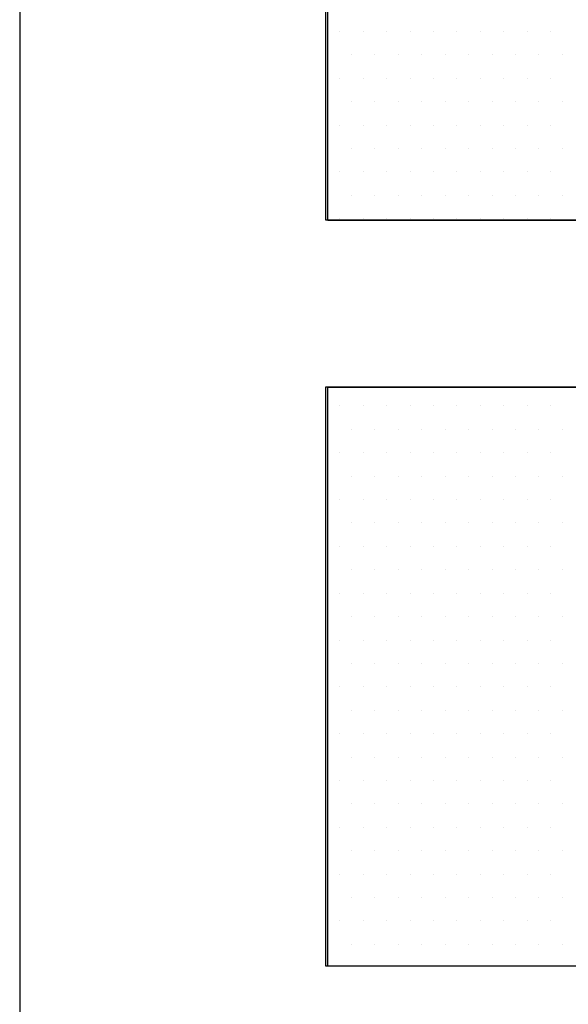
# Model space of a CAD drawing. Extents: x -71 to 52, y -13 to 68.
# Tile 28 of 81: x 33.2585 to 33.3509, y 20.2647 to 20.4307. Entities that reach past the tile are written whole.
import ezdxf

# ---------------------------------------------------------------- set-up
doc = ezdxf.new("R2010")
doc.units = 0
doc.header["$LTSCALE"] = 1.21
doc.header["$MEASUREMENT"] = 0
doc.layers.get('0').update_dxf_attribs({"linetype": 'CONTINUOUS'})
for name, color, linetype in [('DIECUT', 161, 'CONTINUOUS'), ('parker', 40, 'CONTINUOUS'), ('YELLOW', 2, 'CONTINUOUS')]:
    doc.layers.add(name, color=color, linetype=linetype)

# ---------------------------------------------------------------- blocks, each defined once
blk = doc.blocks.new('*X5')
at = {"color": 0}
for p, q in [((8.94844, 1.26562), (8.94844, 1.26562)), ((8.95781, 1.26562), (8.95781, 1.26562)), ((8.96719, 1.26562), (8.96719, 1.26562)), ((8.97656, 1.26562), (8.97656, 1.26562)), ((8.98594, 1.26562), (8.98594, 1.26562)), ((8.99531, 1.26562), (8.99531, 1.26562)), ((9.00469, 1.26562), (9.00469, 1.26562)), ((9.01406, 1.26562), (9.01406, 1.26562)), ((9.02344, 1.26562), (9.02344, 1.26562)), ((9.03281, 1.26562), (9.03281, 1.26562)), ((8.94375, 1.25625), (8.94375, 1.25625)), ((8.95312, 1.25625), (8.95312, 1.25625)), ((8.9625, 1.25625), (8.9625, 1.25625)), ((8.97188, 1.25625), (8.97188, 1.25625)), ((8.98125, 1.25625), (8.98125, 1.25625)), ((8.99063, 1.25625), (8.99063, 1.25625)), ((9, 1.25625), (9, 1.25625)), ((9.00938, 1.25625), (9.00938, 1.25625)), ((9.01875, 1.25625), (9.01875, 1.25625)), ((9.02813, 1.25625), (9.02813, 1.25625)), ((9.0375, 1.25625), (9.0375, 1.25625)), ((8.94844, 1.24687), (8.94844, 1.24687)), ((8.95781, 1.24687), (8.95781, 1.24687)), ((8.96719, 1.24687), (8.96719, 1.24687)), ((8.97656, 1.24687), (8.97656, 1.24687)), ((8.98594, 1.24687), (8.98594, 1.24687)), ((8.99531, 1.24687), (8.99531, 1.24687)), ((9.00469, 1.24687), (9.00469, 1.24687)), ((9.01406, 1.24687), (9.01406, 1.24687)), ((9.02344, 1.24687), (9.02344, 1.24687)), ((9.03281, 1.24687), (9.03281, 1.24687)), ((8.94375, 1.2375), (8.94375, 1.2375)), ((8.95312, 1.2375), (8.95312, 1.2375)), ((8.9625, 1.2375), (8.9625, 1.2375)), ((8.97188, 1.2375), (8.97188, 1.2375)), ((8.98125, 1.2375), (8.98125, 1.2375)), ((8.99063, 1.2375), (8.99063, 1.2375)), ((9, 1.2375), (9, 1.2375)), ((9.00938, 1.2375), (9.00938, 1.2375)), ((9.01875, 1.2375), (9.01875, 1.2375)), ((9.02813, 1.2375), (9.02813, 1.2375)), ((9.0375, 1.2375), (9.0375, 1.2375)), ((8.94844, 1.22812), (8.94844, 1.22812)), ((8.95781, 1.22812), (8.95781, 1.22812)), ((8.96719, 1.22812), (8.96719, 1.22812)), ((8.97656, 1.22812), (8.97656, 1.22812)), ((8.98594, 1.22812), (8.98594, 1.22812)), ((8.99531, 1.22812), (8.99531, 1.22812)), ((9.00469, 1.22812), (9.00469, 1.22812)), ((9.01406, 1.22812), (9.01406, 1.22812)), ((9.02344, 1.22812), (9.02344, 1.22812)), ((9.03281, 1.22812), (9.03281, 1.22812)), ((8.94375, 1.21875), (8.94375, 1.21875)), ((8.95312, 1.21875), (8.95312, 1.21875)), ((8.9625, 1.21875), (8.9625, 1.21875)), ((8.97188, 1.21875), (8.97188, 1.21875)), ((8.98125, 1.21875), (8.98125, 1.21875)), ((8.99063, 1.21875), (8.99063, 1.21875)), ((9, 1.21875), (9, 1.21875)), ((9.00938, 1.21875), (9.00938, 1.21875)), ((9.01875, 1.21875), (9.01875, 1.21875)), ((9.02813, 1.21875), (9.02813, 1.21875)), ((9.0375, 1.21875), (9.0375, 1.21875)), ((8.94844, 1.20937), (8.94844, 1.20937)), ((8.95781, 1.20937), (8.95781, 1.20937)), ((8.96719, 1.20937), (8.96719, 1.20937)), ((8.97656, 1.20937), (8.97656, 1.20937)), ((8.98594, 1.20937), (8.98594, 1.20937)), ((8.99531, 1.20937), (8.99531, 1.20937)), ((9.00469, 1.20937), (9.00469, 1.20937)), ((9.01406, 1.20937), (9.01406, 1.20937)), ((9.02344, 1.20937), (9.02344, 1.20937)), ((9.03281, 1.20937), (9.03281, 1.20937)), ((8.94375, 1.2), (8.94375, 1.2)), ((8.95312, 1.2), (8.95312, 1.2)), ((8.9625, 1.2), (8.9625, 1.2)), ((8.97188, 1.2), (8.97188, 1.2)), ((8.98125, 1.2), (8.98125, 1.2)), ((8.99063, 1.2), (8.99063, 1.2)), ((9, 1.2), (9, 1.2)), ((9.00938, 1.2), (9.00938, 1.2)), ((9.01875, 1.2), (9.01875, 1.2)), ((9.02813, 1.2), (9.02813, 1.2)), ((9.0375, 1.2), (9.0375, 1.2)), ((8.94844, 1.19063), (8.94844, 1.19063)), ((8.95781, 1.19063), (8.95781, 1.19063)), ((8.96719, 1.19063), (8.96719, 1.19063)), ((8.97656, 1.19063), (8.97656, 1.19063)), ((8.98594, 1.19063), (8.98594, 1.19063)), ((8.99531, 1.19063), (8.99531, 1.19063)), ((9.00469, 1.19063), (9.00469, 1.19063)), ((9.01406, 1.19063), (9.01406, 1.19063)), ((9.02344, 1.19063), (9.02344, 1.19063)), ((9.03281, 1.19063), (9.03281, 1.19063)), ((8.94844, 1.11562), (8.94844, 1.11562)), ((8.95781, 1.11562), (8.95781, 1.11562)), ((8.96719, 1.11562), (8.96719, 1.11562)), ((8.97656, 1.11562), (8.97656, 1.11562)), ((8.98594, 1.11562), (8.98594, 1.11562)), ((8.99531, 1.11562), (8.99531, 1.11562)), ((9.00469, 1.11562), (9.00469, 1.11562)), ((9.01406, 1.11562), (9.01406, 1.11562)), ((9.02344, 1.11562), (9.02344, 1.11562)), ((9.03281, 1.11562), (9.03281, 1.11562)), ((8.94375, 1.10625), (8.94375, 1.10625)), ((8.95312, 1.10625), (8.95312, 1.10625)), ((8.9625, 1.10625), (8.9625, 1.10625)), ((8.97188, 1.10625), (8.97188, 1.10625)), ((8.98125, 1.10625), (8.98125, 1.10625)), ((8.99063, 1.10625), (8.99063, 1.10625)), ((9, 1.10625), (9, 1.10625)), ((9.00938, 1.10625), (9.00938, 1.10625)), ((9.01875, 1.10625), (9.01875, 1.10625)), ((9.02813, 1.10625), (9.02813, 1.10625)), ((9.0375, 1.10625), (9.0375, 1.10625)), ((8.94844, 1.09688), (8.94844, 1.09688)), ((8.95781, 1.09688), (8.95781, 1.09688)), ((8.96719, 1.09688), (8.96719, 1.09688)), ((8.97656, 1.09688), (8.97656, 1.09688)), ((8.98594, 1.09688), (8.98594, 1.09688)), ((8.99531, 1.09688), (8.99531, 1.09688)), ((9.00469, 1.09688), (9.00469, 1.09688)), ((9.01406, 1.09688), (9.01406, 1.09688)), ((9.02344, 1.09688), (9.02344, 1.09688)), ((9.03281, 1.09688), (9.03281, 1.09688)), ((8.94375, 1.0875), (8.94375, 1.0875)), ((8.95312, 1.0875), (8.95312, 1.0875)), ((8.9625, 1.0875), (8.9625, 1.0875)), ((8.97188, 1.0875), (8.97188, 1.0875)), ((8.98125, 1.0875), (8.98125, 1.0875)), ((8.99063, 1.0875), (8.99063, 1.0875)), ((9, 1.0875), (9, 1.0875)), ((9.00938, 1.0875), (9.00938, 1.0875)), ((9.01875, 1.0875), (9.01875, 1.0875)), ((9.02813, 1.0875), (9.02813, 1.0875)), ((9.0375, 1.0875), (9.0375, 1.0875)), ((8.94844, 1.07812), (8.94844, 1.07812)), ((8.95781, 1.07812), (8.95781, 1.07812)), ((8.96719, 1.07812), (8.96719, 1.07812)), ((8.97656, 1.07812), (8.97656, 1.07812)), ((8.98594, 1.07812), (8.98594, 1.07812)), ((8.99531, 1.07812), (8.99531, 1.07812)), ((9.00469, 1.07812), (9.00469, 1.07812)), ((9.01406, 1.07812), (9.01406, 1.07812)), ((9.02344, 1.07812), (9.02344, 1.07812)), ((9.03281, 1.07812), (9.03281, 1.07812)), ((8.94375, 1.06875), (8.94375, 1.06875)), ((8.95312, 1.06875), (8.95312, 1.06875)), ((8.9625, 1.06875), (8.9625, 1.06875)), ((8.97188, 1.06875), (8.97188, 1.06875)), ((8.98125, 1.06875), (8.98125, 1.06875)), ((8.99063, 1.06875), (8.99063, 1.06875)), ((9, 1.06875), (9, 1.06875)), ((9.00938, 1.06875), (9.00938, 1.06875)), ((9.01875, 1.06875), (9.01875, 1.06875)), ((9.02813, 1.06875), (9.02813, 1.06875)), ((9.0375, 1.06875), (9.0375, 1.06875)), ((8.94844, 1.05937), (8.94844, 1.05937)), ((8.95781, 1.05937), (8.95781, 1.05937)), ((8.96719, 1.05937), (8.96719, 1.05937)), ((8.97656, 1.05937), (8.97656, 1.05937)), ((8.98594, 1.05937), (8.98594, 1.05937)), ((8.99531, 1.05937), (8.99531, 1.05937)), ((9.00469, 1.05937), (9.00469, 1.05937)), ((9.01406, 1.05937), (9.01406, 1.05937)), ((9.02344, 1.05937), (9.02344, 1.05937)), ((9.03281, 1.05937), (9.03281, 1.05937)), ((8.94375, 1.05), (8.94375, 1.05)), ((8.95312, 1.05), (8.95312, 1.05)), ((8.9625, 1.05), (8.9625, 1.05)), ((8.97188, 1.05), (8.97188, 1.05)), ((8.98125, 1.05), (8.98125, 1.05)), ((8.99063, 1.05), (8.99063, 1.05)), ((9, 1.05), (9, 1.05)), ((9.00938, 1.05), (9.00938, 1.05)), ((9.01875, 1.05), (9.01875, 1.05)), ((9.02813, 1.05), (9.02813, 1.05)), ((9.0375, 1.05), (9.0375, 1.05)), ((8.94844, 1.04062), (8.94844, 1.04062)), ((8.95781, 1.04062), (8.95781, 1.04062)), ((8.96719, 1.04062), (8.96719, 1.04062)), ((8.97656, 1.04062), (8.97656, 1.04062)), ((8.98594, 1.04062), (8.98594, 1.04062)), ((8.99531, 1.04062), (8.99531, 1.04062)), ((9.00469, 1.04062), (9.00469, 1.04062)), ((9.01406, 1.04062), (9.01406, 1.04062)), ((9.02344, 1.04062), (9.02344, 1.04062)), ((9.03281, 1.04062), (9.03281, 1.04062)), ((8.94375, 1.03125), (8.94375, 1.03125)), ((8.95312, 1.03125), (8.95312, 1.03125)), ((8.9625, 1.03125), (8.9625, 1.03125)), ((8.97188, 1.03125), (8.97188, 1.03125)), ((8.98125, 1.03125), (8.98125, 1.03125)), ((8.99063, 1.03125), (8.99063, 1.03125)), ((9, 1.03125), (9, 1.03125)), ((9.00938, 1.03125), (9.00938, 1.03125)), ((9.01875, 1.03125), (9.01875, 1.03125)), ((9.02813, 1.03125), (9.02813, 1.03125)), ((9.0375, 1.03125), (9.0375, 1.03125)), ((8.94844, 1.02187), (8.94844, 1.02187)), ((8.95781, 1.02187), (8.95781, 1.02187)), ((8.96719, 1.02187), (8.96719, 1.02187)), ((8.97656, 1.02187), (8.97656, 1.02187)), ((8.98594, 1.02187), (8.98594, 1.02187)), ((8.99531, 1.02187), (8.99531, 1.02187)), ((9.00469, 1.02187), (9.00469, 1.02187)), ((9.01406, 1.02187), (9.01406, 1.02187)), ((9.02344, 1.02187), (9.02344, 1.02187)), ((9.03281, 1.02187), (9.03281, 1.02187)), ((8.94375, 1.0125), (8.94375, 1.0125)), ((8.95312, 1.0125), (8.95312, 1.0125)), ((8.9625, 1.0125), (8.9625, 1.0125)), ((8.97188, 1.0125), (8.97188, 1.0125)), ((8.98125, 1.0125), (8.98125, 1.0125)), ((8.99063, 1.0125), (8.99063, 1.0125)), ((9, 1.0125), (9, 1.0125)), ((9.00938, 1.0125), (9.00938, 1.0125)), ((9.01875, 1.0125), (9.01875, 1.0125)), ((9.02813, 1.0125), (9.02813, 1.0125)), ((9.0375, 1.0125), (9.0375, 1.0125)), ((8.94844, 1.00313), (8.94844, 1.00313)), ((8.95781, 1.00313), (8.95781, 1.00313)), ((8.96719, 1.00313), (8.96719, 1.00313)), ((8.97656, 1.00313), (8.97656, 1.00313)), ((8.98594, 1.00313), (8.98594, 1.00313)), ((8.99531, 1.00313), (8.99531, 1.00313)), ((9.00469, 1.00313), (9.00469, 1.00313)), ((9.01406, 1.00313), (9.01406, 1.00313)), ((9.02344, 1.00313), (9.02344, 1.00313)), ((9.03281, 1.00313), (9.03281, 1.00313)), ((8.94375, 0.99375), (8.94375, 0.99375)), ((8.95312, 0.99375), (8.95312, 0.99375)), ((8.9625, 0.99375), (8.9625, 0.99375)), ((8.97188, 0.99375), (8.97188, 0.99375)), ((8.98125, 0.99375), (8.98125, 0.99375)), ((8.99063, 0.99375), (8.99063, 0.99375)), ((9, 0.99375), (9, 0.99375)), ((9.00938, 0.99375), (9.00938, 0.99375)), ((9.01875, 0.99375), (9.01875, 0.99375)), ((9.02813, 0.99375), (9.02813, 0.99375)), ((9.0375, 0.99375), (9.0375, 0.99375)), ((8.94844, 0.98438), (8.94844, 0.98438)), ((8.95781, 0.98438), (8.95781, 0.98438)), ((8.96719, 0.98438), (8.96719, 0.98438)), ((8.97656, 0.98438), (8.97656, 0.98438)), ((8.98594, 0.98438), (8.98594, 0.98438)), ((8.99531, 0.98438), (8.99531, 0.98438)), ((9.00469, 0.98438), (9.00469, 0.98438)), ((9.01406, 0.98438), (9.01406, 0.98438)), ((9.02344, 0.98438), (9.02344, 0.98438)), ((9.03281, 0.98438), (9.03281, 0.98438)), ((8.94375, 0.975), (8.94375, 0.975)), ((8.95312, 0.975), (8.95312, 0.975)), ((8.9625, 0.975), (8.9625, 0.975)), ((8.97188, 0.975), (8.97188, 0.975)), ((8.98125, 0.975), (8.98125, 0.975)), ((8.99063, 0.975), (8.99063, 0.975)), ((9, 0.975), (9, 0.975)), ((9.00938, 0.975), (9.00938, 0.975)), ((9.01875, 0.975), (9.01875, 0.975)), ((9.02813, 0.975), (9.02813, 0.975)), ((9.0375, 0.975), (9.0375, 0.975)), ((8.94844, 0.96562), (8.94844, 0.96562)), ((8.95781, 0.96562), (8.95781, 0.96562)), ((8.96719, 0.96562), (8.96719, 0.96562)), ((8.97656, 0.96562), (8.97656, 0.96562)), ((8.98594, 0.96562), (8.98594, 0.96562)), ((8.99531, 0.96562), (8.99531, 0.96562)), ((9.00469, 0.96562), (9.00469, 0.96562)), ((9.01406, 0.96562), (9.01406, 0.96562)), ((9.02344, 0.96562), (9.02344, 0.96562)), ((9.03281, 0.96562), (9.03281, 0.96562)), ((8.94375, 0.95625), (8.94375, 0.95625)), ((8.95312, 0.95625), (8.95312, 0.95625)), ((8.9625, 0.95625), (8.9625, 0.95625)), ((8.97188, 0.95625), (8.97188, 0.95625)), ((8.98125, 0.95625), (8.98125, 0.95625)), ((8.99063, 0.95625), (8.99063, 0.95625)), ((9, 0.95625), (9, 0.95625)), ((9.00938, 0.95625), (9.00938, 0.95625)), ((9.01875, 0.95625), (9.01875, 0.95625)), ((9.02813, 0.95625), (9.02813, 0.95625)), ((9.0375, 0.95625), (9.0375, 0.95625)), ((8.94844, 0.94688), (8.94844, 0.94688)), ((8.95781, 0.94688), (8.95781, 0.94688)), ((8.96719, 0.94688), (8.96719, 0.94688)), ((8.97656, 0.94688), (8.97656, 0.94688)), ((8.98594, 0.94688), (8.98594, 0.94688)), ((8.99531, 0.94688), (8.99531, 0.94688)), ((9.00469, 0.94688), (9.00469, 0.94688)), ((9.01406, 0.94688), (9.01406, 0.94688)), ((9.02344, 0.94688), (9.02344, 0.94688)), ((9.03281, 0.94688), (9.03281, 0.94688)), ((8.94375, 0.9375), (8.94375, 0.9375)), ((8.95312, 0.9375), (8.95312, 0.9375)), ((8.9625, 0.9375), (8.9625, 0.9375)), ((8.97188, 0.9375), (8.97188, 0.9375)), ((8.98125, 0.9375), (8.98125, 0.9375)), ((8.99063, 0.9375), (8.99063, 0.9375)), ((9, 0.9375), (9, 0.9375)), ((9.00938, 0.9375), (9.00938, 0.9375)), ((9.01875, 0.9375), (9.01875, 0.9375)), ((9.02813, 0.9375), (9.02813, 0.9375)), ((9.0375, 0.9375), (9.0375, 0.9375)), ((8.94844, 0.92812), (8.94844, 0.92812)), ((8.95781, 0.92812), (8.95781, 0.92812)), ((8.96719, 0.92812), (8.96719, 0.92812)), ((8.97656, 0.92812), (8.97656, 0.92812)), ((8.98594, 0.92812), (8.98594, 0.92812)), ((8.99531, 0.92812), (8.99531, 0.92812)), ((9.00469, 0.92812), (9.00469, 0.92812)), ((9.01406, 0.92812), (9.01406, 0.92812)), ((9.02344, 0.92812), (9.02344, 0.92812)), ((9.03281, 0.92812), (9.03281, 0.92812)), ((8.94375, 0.91875), (8.94375, 0.91875)), ((8.95312, 0.91875), (8.95312, 0.91875)), ((8.9625, 0.91875), (8.9625, 0.91875)), ((8.97188, 0.91875), (8.97188, 0.91875)), ((8.98125, 0.91875), (8.98125, 0.91875)), ((8.99063, 0.91875), (8.99063, 0.91875)), ((9, 0.91875), (9, 0.91875)), ((9.00938, 0.91875), (9.00938, 0.91875)), ((9.01875, 0.91875), (9.01875, 0.91875)), ((9.02813, 0.91875), (9.02813, 0.91875)), ((9.0375, 0.91875), (9.0375, 0.91875)), ((8.94844, 0.90938), (8.94844, 0.90938)), ((8.95781, 0.90938), (8.95781, 0.90938)), ((8.96719, 0.90938), (8.96719, 0.90938)), ((8.97656, 0.90938), (8.97656, 0.90938)), ((8.98594, 0.90938), (8.98594, 0.90938)), ((8.99531, 0.90938), (8.99531, 0.90938)), ((9.00469, 0.90938), (9.00469, 0.90938)), ((9.01406, 0.90938), (9.01406, 0.90938)), ((9.02344, 0.90938), (9.02344, 0.90938)), ((9.03281, 0.90938), (9.03281, 0.90938)), ((8.94375, 0.9), (8.94375, 0.9)), ((8.95312, 0.9), (8.95312, 0.9)), ((8.9625, 0.9), (8.9625, 0.9)), ((8.97188, 0.9), (8.97188, 0.9)), ((8.98125, 0.9), (8.98125, 0.9)), ((8.99063, 0.9), (8.99063, 0.9)), ((9, 0.9), (9, 0.9)), ((9.00938, 0.9), (9.00938, 0.9)), ((9.01875, 0.9), (9.01875, 0.9)), ((9.02813, 0.9), (9.02813, 0.9)), ((9.0375, 0.9), (9.0375, 0.9))]:
    blk.add_line(p, q, dxfattribs=at)

msp = doc.modelspace()

# ---------------------------------------------------------------- linework, layer by layer
at = {"layer": 'DIECUT', "flags": 128}
msp.add_lwpolyline([(33.84352, 24.22312), (33.30848, 24.22312, 0.414214), (33.25848, 24.17312), (33.25848, 20.00812, 0.414214), (33.30848, 19.95812), (34.46986, 19.95812, 0.414214), (34.51986, 20.00812), (34.51986, 23.74106)], format="xyb", dxfattribs=at)
at = {"layer": 'parker'}
msp.add_lwpolyline([(33.31038, 20.51243), (33.9397, 20.51243), (33.9397, 20.27109), (33.31038, 20.27109), (33.31038, 20.36872), (33.49473, 20.36872), (33.49473, 20.39679), (33.31038, 20.39679), (33.31038, 20.51243), (33.31038, 20.51243)], dxfattribs=at)
at = {"layer": 'YELLOW'}
msp.add_lwpolyline([(33.31002, 20.51257), (33.9397, 20.51257), (33.9397, 20.27109), (33.31002, 20.27109), (33.31002, 20.36877), (33.49448, 20.36877), (33.49448, 20.39686), (33.31002, 20.39686), (33.31002, 20.51257), (33.31002, 20.51257)], dxfattribs=at)

# ---------------------------------------------------------------- block references
at = {"layer": 'parker', "xscale": 0.420940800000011, "yscale": 0.4209407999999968, "zscale": 0.4209408}
msp.add_blockref('*X5', (29.54562, 19.89594), dxfattribs=at)

doc.saveas('drawing.dxf')
